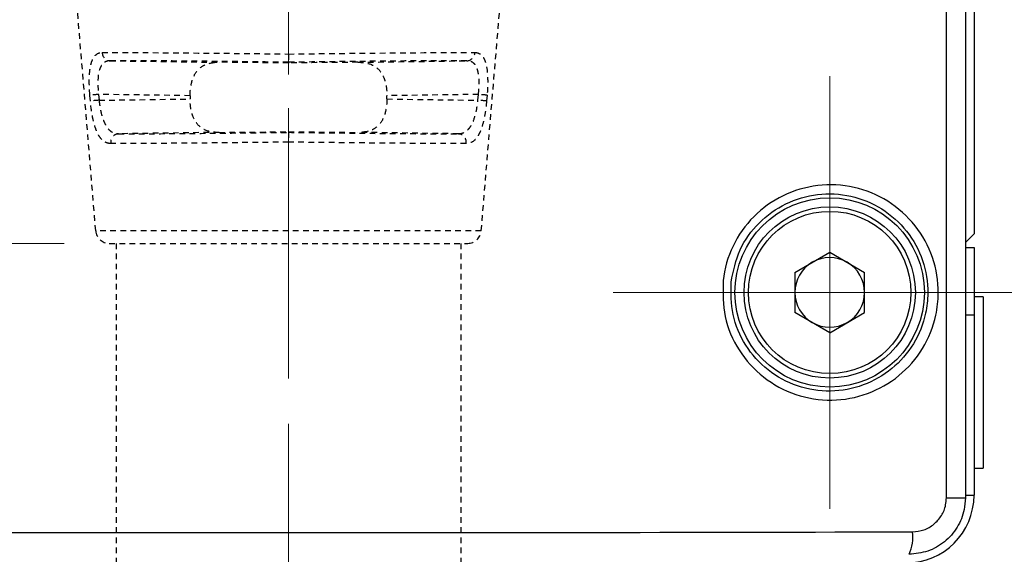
# Model space of a CAD drawing. Header units: inches. Extents: x 0 to 5655, y -2263 to 1330.
# Tile 172 of 239: x 3850 to 3872, y 227 to 239. Entities that reach past the tile are written whole.
import ezdxf

# ---------------------------------------------------------------- set-up
doc = ezdxf.new("R2010")
doc.units = ezdxf.units.IN
doc.header["$MEASUREMENT"] = 0
for name, pattern in [('AM_ISO08W050x2', [9, 6, -0.75, 1.5, -0.75]), ('CENTER', [2, 1.25, -0.25, 0.25, -0.25]), ('HIDDEN', [0.375, 0.25, -0.125]), ('SLD-實線', [0])]:
    doc.linetypes.add(name, pattern=pattern)
doc.layers.add('AM_7', color=4, linetype='CENTER', lineweight=15)
doc.layers.add('中繼線', color=7, linetype='Continuous')
doc.styles.add('尺寸標註', font='romans.shx', dxfattribs={"bigfont": 'CHINESET.SHX'})
doc.dimstyles.new('複本 CNS2-1$0', dxfattribs={"dimtxt": 2.5, "dimasz": 2, "dimexe": 1, "dimexo": 1, "dimgap": 1, "dimtad": 1, "dimtoh": 1, "dimdsep": 46, "dimtxsty": '尺寸標註', "dimcen": 0, "dimclrd": 2, "dimclre": 2, "dimclrt": 3, "dimadec": 0, "dimazin": 2, "dimtp": 0.1, "dimtm": 0.1, "dimtfac": 0.71, "dimtmove": 0, "dimatfit": 0, "dimfxl": 0, "dimlwd": 13, "dimlwe": 13, "dimarcsym": 0})

# ---------------------------------------------------------------- blocks, each defined once
blk = doc.blocks.new('*D604')
at = {"color": 2, "lineweight": 13}
for p, q in [((3887.367, 260.432), (3887.367, 209.501)), ((3856.006, 230.045), (3856.006, 209.501)), ((3858.006, 210.501), (3885.367, 210.501))]:
    blk.add_line(p, q, dxfattribs=at)
at = {"color": 2}
for points in [[(3858.006, 210.835), (3858.006, 210.168), (3856.006, 210.501)], [(3885.367, 210.835), (3885.367, 210.168), (3887.367, 210.501)]]:
    blk.add_solid(points, dxfattribs=at)
at = {"layer": 'Defpoints', "color": 0}
for p in [(3887.367, 261.432), (3856.006, 231.045), (3887.367, 210.501)]:
    blk.add_point(p, dxfattribs=at)
at = {"color": 3, "insert": (3871.552, 215.489), "char_height": 2.5, "attachment_point": 5, "style": '尺寸標註'}
blk.add_mtext('WR\\P(空間保持至少100以上)', dxfattribs=at)
blk = doc.blocks.new('*D605')
at = {"color": 2, "lineweight": 13}
for p, q in [((3818.713, 267.406), (3818.713, 269.406)), ((3820.645, 265.406), (3817.713, 265.406)), ((3818.713, 265.406), (3818.713, 234.045)), ((3851.032, 234.045), (3817.713, 234.045)), ((3818.713, 232.045), (3818.713, 213.428)), ((3818.713, 213.428), (3788.189, 213.428))]:
    blk.add_line(p, q, dxfattribs=at)
at = {"color": 2}
for points in [[(3818.38, 267.406), (3819.046, 267.406), (3818.713, 265.406)], [(3818.38, 232.045), (3819.046, 232.045), (3818.713, 234.045)]]:
    blk.add_solid(points, dxfattribs=at)
at = {"layer": 'Defpoints', "color": 0}
for p in [(3821.645, 265.406), (3818.713, 234.045), (3852.032, 234.045)]:
    blk.add_point(p, dxfattribs=at)
at = {"color": 3, "insert": (3802.951, 218.416), "char_height": 2.5, "attachment_point": 5, "style": '尺寸標註'}
blk.add_mtext('WM\\P(空間保持至少100以上)', dxfattribs=at)
blk = doc.blocks.new('90接頭方向組合')
at = {"layer": '中繼線', "color": 1, "linetype": 'HIDDEN', "ltscale": 0.5}
for p, q in [((40.149, 13.337), (39.738, 18.283)), ((48.695, 13.337), (49.107, 18.283)), ((44.422, 17.262), (44.422, 17.079)), ((40.465, 17.113), (42.886, 17.079)), ((44.422, 17.079), (44.422, 17.062)), ((45.959, 17.079), (48.379, 17.113)), ((40.03, 16.22), (40.019, 16.35)), ((42.24, 16.338), (40.21, 16.366)), ((40.21, 16.366), (40.221, 16.237)), ((40.221, 16.237), (42.24, 16.265)), ((42.24, 16.338), (42.24, 16.265)), ((48.634, 16.366), (46.605, 16.338)), ((46.605, 16.265), (46.605, 16.338)), ((46.605, 16.265), (48.623, 16.237)), ((48.623, 16.237), (48.634, 16.366)), ((48.825, 16.35), (48.814, 16.22)), ((42.886, 15.524), (40.654, 15.493)), ((44.422, 15.541), (44.422, 15.525)), ((44.422, 15.525), (44.422, 15.309)), ((48.19, 15.493), (45.959, 15.524)), ((48.695, 13.337), (40.149, 13.337)), ((40.448, 13.061), (48.396, 13.061)), ((40.604, 13.061), (40.604, 1.061)), ((48.241, 13.061), (48.241, 1.061))]:
    blk.add_line(p, q, dxfattribs=at)
for centre, start, end in [((40.448, 13.361), 184.7568, 270), ((48.396, 13.361), 270, 355.2432)]:
    blk.add_arc(centre, 0.3, start, end, dxfattribs=at)
for centre, major_axis, ratio, start_param, end_param in [((40.468, 17.313), (0.001, -0.2), 0.898166, 4.79194, 6.263337), ((48.377, 17.313), (-0.001, -0.2), 0.898166, 0.019848, 1.491245), ((44.422, 17.041), (-2.5, 0.035), 0.008726, 4.712374, 5.374384), ((44.423, 17.041), (-2.5, -0.035), 0.008726, 4.050394, 4.712403), ((40.213, 16.366), (-0.199, -0.017), 0.001193, 4.726301, 6.052723), ((40.224, 16.237), (-0.199, -0.017), 0.001193, 4.726301, 6.0521), ((48.62, 16.237), (0.199, -0.017), 0.001193, 0.231085, 1.556885), ((48.631, 16.366), (0.199, -0.017), 0.001193, 0.230462, 1.556885), ((44.422, 15.562), (2.5, 0.035), 0.008726, 4.050394, 4.712403), ((44.423, 15.562), (2.5, -0.035), 0.008726, 4.712374, 5.374384), ((40.657, 15.293), (0.001, 0.2), 0.888972, 0.019054, 1.656464), ((48.187, 15.293), (-0.001, 0.2), 0.888972, 4.626721, 6.264131)]:
    blk.add_ellipse(centre, major_axis=major_axis, ratio=ratio, start_param=start_param, end_param=end_param, dxfattribs=at)
for points, knots in [([(40.019, 16.35), (40.013, 16.416), (40.009, 16.48), (40.005, 16.607), (40.005, 16.67), (40.008, 16.789), (40.012, 16.845), (40.021, 16.922), (40.025, 16.947), (40.033, 16.995), (40.039, 17.019), (40.055, 17.083), (40.068, 17.12), (40.092, 17.168), (40.1, 17.183), (40.119, 17.21), (40.129, 17.223), (40.18, 17.275), (40.229, 17.296), (40.289, 17.296)], [0, 0, 0, 0, 0.125, 0.125, 0.25, 0.25, 0.375, 0.375, 0.4375, 0.4375, 0.5, 0.5, 0.625, 0.625, 0.6875, 0.6875, 0.75, 0.75, 1, 1, 1, 1]), ([(40.289, 17.296), (40.807, 17.298), (41.814, 17.292), (43.122, 17.278), (43.535, 17.274), (43.974, 17.268), (44.422, 17.262)], [0, 0, 0, 0, 0.760219, 0.760219, 0.760219, 1, 1, 1, 1]), ([(44.422, 17.262), (45.844, 17.281), (47.13, 17.292), (47.931, 17.296), (48.184, 17.296), (48.392, 17.297), (48.556, 17.296)], [0, 0, 0, 0, 0.760219, 0.760219, 0.760219, 1, 1, 1, 1]), ([(48.556, 17.296), (48.585, 17.296), (48.613, 17.291), (48.65, 17.275), (48.662, 17.268), (48.685, 17.253), (48.695, 17.244), (48.727, 17.211), (48.745, 17.184), (48.769, 17.136), (48.776, 17.118), (48.789, 17.081), (48.795, 17.061), (48.823, 16.951), (48.834, 16.85), (48.841, 16.608), (48.837, 16.481), (48.825, 16.35)], [0, 0, 0, 0, 0.125, 0.125, 0.1875, 0.1875, 0.25, 0.25, 0.375, 0.375, 0.4375, 0.4375, 0.5, 0.5, 0.75, 0.75, 1, 1, 1, 1]), ([(40.465, 17.113), (40.436, 17.113), (40.41, 17.108), (40.374, 17.096), (40.363, 17.091), (40.342, 17.079), (40.333, 17.073), (40.302, 17.048), (40.284, 17.026), (40.261, 16.988), (40.254, 16.974), (40.242, 16.944), (40.235, 16.927), (40.211, 16.848), (40.2, 16.769), (40.193, 16.584), (40.198, 16.478), (40.21, 16.366)], [0, 0, 0, 0, 0.125, 0.125, 0.1875, 0.1875, 0.25, 0.25, 0.375, 0.375, 0.4375, 0.4375, 0.5, 0.5, 0.75, 0.75, 1, 1, 1, 1]), ([(44.422, 17.079), (44.033, 17.084), (43.628, 17.09), (43.231, 17.094), (42.839, 17.099), (42.455, 17.103), (42.103, 17.106), (41.75, 17.109), (41.429, 17.111), (41.156, 17.112), (40.872, 17.113), (40.64, 17.113), (40.465, 17.113)], [5.269156, 5.269156, 5.269156, 5.269156, 5.54884, 5.54884, 5.54884, 5.824577, 5.824577, 5.824577, 6.100194, 6.100194, 6.100194, 6.386537, 6.386537, 6.386537, 6.386537]), ([(42.24, 16.338), (42.24, 16.405), (42.245, 16.478), (42.268, 16.615), (42.286, 16.679), (42.334, 16.799), (42.369, 16.86), (42.456, 16.957), (42.508, 16.994), (42.658, 17.065), (42.767, 17.08), (42.886, 17.079)], [0.8964799, 0.8964799, 0.8964799, 0.8964799, 0.9166321, 0.9166321, 0.9367843, 0.9367843, 0.9613451, 0.9613451, 0.9859058, 0.9859058, 1.0322212, 1.0322212, 1.0322212, 1.0322212]), ([(48.379, 17.113), (48.204, 17.113), (47.972, 17.113), (47.688, 17.112), (47.415, 17.111), (47.094, 17.109), (46.742, 17.106), (46.389, 17.103), (46.005, 17.099), (45.614, 17.094), (45.216, 17.09), (44.811, 17.084), (44.422, 17.079)], [6.179833, 6.179833, 6.179833, 6.179833, 6.466177, 6.466177, 6.466177, 6.741793, 6.741793, 6.741793, 7.017531, 7.017531, 7.017531, 7.297215, 7.297215, 7.297215, 7.297215]), ([(45.959, 17.079), (46.077, 17.08), (46.186, 17.065), (46.336, 16.994), (46.388, 16.957), (46.475, 16.86), (46.511, 16.799), (46.558, 16.68), (46.576, 16.615), (46.599, 16.478), (46.605, 16.406), (46.605, 16.338)], [0.163151, 0.163151, 0.163151, 0.163151, 0.2094664, 0.2094664, 0.2339826, 0.2339826, 0.2584987, 0.2584987, 0.2786952, 0.2786952, 0.2988917, 0.2988917, 0.2988917, 0.2988917]), ([(48.634, 16.366), (48.646, 16.471), (48.651, 16.571), (48.648, 16.66), (48.648, 16.665), (48.648, 16.671), (48.648, 16.676), (48.646, 16.746), (48.638, 16.807), (48.627, 16.861), (48.624, 16.876), (48.62, 16.89), (48.616, 16.905), (48.61, 16.924), (48.604, 16.942), (48.597, 16.959), (48.59, 16.974), (48.583, 16.988), (48.576, 17), (48.568, 17.013), (48.56, 17.025), (48.551, 17.036), (48.546, 17.041), (48.542, 17.046), (48.537, 17.051), (48.533, 17.055), (48.529, 17.058), (48.526, 17.061), (48.486, 17.096), (48.439, 17.113), (48.379, 17.113)], [0, 0, 0, 0, 0.235395, 0.235395, 0.235395, 0.25, 0.25, 0.25, 0.4375, 0.4375, 0.4375, 0.492495, 0.492495, 0.492495, 0.5625, 0.5625, 0.5625, 0.625, 0.625, 0.625, 0.6875, 0.6875, 0.6875, 0.71875, 0.71875, 0.71875, 0.74263, 0.74263, 0.74263, 1, 1, 1, 1]), ([(40.48, 15.276), (40.449, 15.276), (40.419, 15.282), (40.377, 15.297), (40.363, 15.304), (40.336, 15.319), (40.324, 15.328), (40.285, 15.361), (40.261, 15.387), (40.227, 15.435), (40.217, 15.452), (40.197, 15.489), (40.187, 15.508), (40.158, 15.573), (40.141, 15.62), (40.11, 15.723), (40.097, 15.777), (40.059, 15.958), (40.042, 16.086), (40.03, 16.22)], [0, 0, 0, 0, 0.125, 0.125, 0.1875, 0.1875, 0.25, 0.25, 0.375, 0.375, 0.4375, 0.4375, 0.5, 0.5, 0.625, 0.625, 0.75, 0.75, 1, 1, 1, 1]), ([(40.221, 16.237), (40.227, 16.183), (40.234, 16.13), (40.243, 16.079), (40.247, 16.054), (40.252, 16.028), (40.257, 16.004), (40.262, 15.982), (40.267, 15.961), (40.272, 15.941), (40.284, 15.891), (40.298, 15.844), (40.314, 15.801), (40.322, 15.781), (40.33, 15.761), (40.338, 15.743), (40.345, 15.727), (40.353, 15.712), (40.36, 15.698), (40.362, 15.695), (40.363, 15.693), (40.364, 15.691), (40.382, 15.658), (40.402, 15.629), (40.423, 15.604), (40.434, 15.591), (40.445, 15.58), (40.457, 15.569), (40.463, 15.564), (40.468, 15.559), (40.474, 15.554), (40.479, 15.551), (40.484, 15.547), (40.489, 15.544), (40.536, 15.511), (40.584, 15.495), (40.643, 15.493), (40.647, 15.493), (40.65, 15.493), (40.654, 15.493)], [0, 0, 0, 0, 0.125, 0.125, 0.125, 0.1875, 0.1875, 0.1875, 0.242432, 0.242432, 0.242432, 0.375, 0.375, 0.375, 0.4375, 0.4375, 0.4375, 0.491526, 0.491526, 0.491526, 0.5, 0.5, 0.5, 0.625, 0.625, 0.625, 0.6875, 0.6875, 0.6875, 0.71875, 0.71875, 0.71875, 0.742946, 0.742946, 0.742946, 0.984164, 0.984164, 0.984164, 1, 1, 1, 1]), ([(42.886, 15.524), (42.767, 15.522), (42.658, 15.537), (42.508, 15.609), (42.456, 15.646), (42.369, 15.743), (42.334, 15.804), (42.286, 15.924), (42.268, 15.988), (42.245, 16.125), (42.24, 16.197), (42.24, 16.265)], [0.7608371, 0.7608371, 0.7608371, 0.7608371, 0.8071525, 0.8071525, 0.8317132, 0.8317132, 0.8562739, 0.8562739, 0.8764261, 0.8764261, 0.8965784, 0.8965784, 0.8965784, 0.8965784]), ([(46.605, 16.265), (46.605, 16.197), (46.599, 16.125), (46.576, 15.988), (46.558, 15.923), (46.511, 15.804), (46.475, 15.743), (46.388, 15.646), (46.336, 15.609), (46.186, 15.537), (46.077, 15.522), (45.959, 15.524)], [0.2987944, 0.2987944, 0.2987944, 0.2987944, 0.3189909, 0.3189909, 0.3391874, 0.3391874, 0.3637035, 0.3637035, 0.3882197, 0.3882197, 0.4345351, 0.4345351, 0.4345351, 0.4345351]), ([(48.19, 15.493), (48.253, 15.493), (48.309, 15.512), (48.357, 15.546), (48.382, 15.563), (48.404, 15.584), (48.424, 15.608), (48.435, 15.62), (48.444, 15.633), (48.454, 15.647), (48.463, 15.661), (48.471, 15.674), (48.48, 15.69), (48.481, 15.692), (48.483, 15.695), (48.484, 15.697), (48.519, 15.762), (48.547, 15.842), (48.571, 15.932), (48.594, 16.025), (48.612, 16.129), (48.623, 16.237)], [0, 0, 0, 0, 0.25, 0.25, 0.25, 0.375, 0.375, 0.375, 0.4375, 0.4375, 0.4375, 0.5, 0.5, 0.5, 0.508472, 0.508472, 0.508472, 0.75, 0.75, 0.75, 1, 1, 1, 1]), ([(48.814, 16.22), (48.808, 16.153), (48.801, 16.087), (48.783, 15.959), (48.772, 15.896), (48.748, 15.777), (48.734, 15.722), (48.711, 15.645), (48.703, 15.62), (48.685, 15.573), (48.676, 15.549), (48.648, 15.487), (48.628, 15.45), (48.595, 15.403), (48.583, 15.388), (48.559, 15.361), (48.546, 15.349), (48.483, 15.297), (48.427, 15.276), (48.364, 15.276)], [0, 0, 0, 0, 0.125, 0.125, 0.25, 0.25, 0.375, 0.375, 0.4375, 0.4375, 0.5, 0.5, 0.625, 0.625, 0.6875, 0.6875, 0.75, 0.75, 1, 1, 1, 1]), ([(40.654, 15.493), (40.827, 15.492), (41.052, 15.493), (41.324, 15.494), (41.587, 15.495), (41.893, 15.497), (42.228, 15.5), (42.563, 15.503), (42.926, 15.507), (43.296, 15.511), (43.672, 15.515), (44.054, 15.52), (44.422, 15.525)], [3.058727, 3.058727, 3.058727, 3.058727, 3.339025, 3.339025, 3.339025, 3.609231, 3.609231, 3.609231, 3.879551, 3.879551, 3.879551, 4.153321, 4.153321, 4.153321, 4.153321]), ([(44.422, 15.525), (44.79, 15.52), (45.173, 15.515), (45.548, 15.511), (45.919, 15.507), (46.282, 15.503), (46.617, 15.5), (46.952, 15.497), (47.258, 15.495), (47.52, 15.494), (47.792, 15.493), (48.017, 15.492), (48.19, 15.493)], [2.129864, 2.129864, 2.129864, 2.129864, 2.403635, 2.403635, 2.403635, 2.673954, 2.673954, 2.673954, 2.94416, 2.94416, 2.94416, 3.224459, 3.224459, 3.224459, 3.224459]), ([(44.422, 15.309), (44.018, 15.303), (43.621, 15.299), (43.246, 15.295), (43.211, 15.294), (43.176, 15.294), (43.142, 15.293), (42.779, 15.29), (42.438, 15.286), (42.127, 15.284), (42.09, 15.283), (42.054, 15.283), (42.018, 15.283), (41.705, 15.28), (41.425, 15.279), (41.181, 15.277), (41.16, 15.277), (41.139, 15.277), (41.119, 15.277), (40.862, 15.276), (40.648, 15.276), (40.48, 15.276)], [0, 0, 0, 0, 0.228628, 0.228628, 0.228628, 0.25, 0.25, 0.25, 0.473508, 0.473508, 0.473508, 0.5, 0.5, 0.5, 0.730031, 0.730031, 0.730031, 0.75, 0.75, 0.75, 1, 1, 1, 1]), ([(48.364, 15.276), (48.196, 15.276), (47.983, 15.276), (47.726, 15.277), (47.705, 15.277), (47.684, 15.277), (47.663, 15.277), (47.42, 15.279), (47.139, 15.28), (46.827, 15.283), (46.791, 15.283), (46.754, 15.283), (46.717, 15.284), (46.406, 15.286), (46.065, 15.29), (45.703, 15.293), (45.668, 15.294), (45.633, 15.294), (45.598, 15.295), (45.223, 15.299), (44.827, 15.303), (44.422, 15.309)], [0, 0, 0, 0, 0.25, 0.25, 0.25, 0.269969, 0.269969, 0.269969, 0.5, 0.5, 0.5, 0.526492, 0.526492, 0.526492, 0.75, 0.75, 0.75, 0.771372, 0.771372, 0.771372, 1, 1, 1, 1])]:
    blk.add_open_spline(points, degree=3, knots=knots, dxfattribs=at)

msp = doc.modelspace()

# ---------------------------------------------------------------- linework, layer by layer
at = {"color": 7, "linetype": 'SLD-實線', "lineweight": 25}
for p, q in [((3870.594, 228.398), (3870.594, 275.964)), ((3871.014, 275.964), (3871.014, 228.398)), ((3871.206, 243.706), (3871.206, 234.256)), ((3871.206, 234.256), (3871.014, 234.064)), ((3867.233, 233.402), (3868.006, 233.848)), ((3868.006, 233.848), (3868.778, 233.402)), ((3871.014, 233.956), (3871.206, 233.956)), ((3871.206, 233.956), (3871.206, 232.456)), ((3867.233, 233.402), (3867.233, 232.51)), ((3868.778, 232.51), (3868.778, 233.402)), ((3871.406, 232.856), (3871.206, 232.856)), ((3871.406, 232.856), (3871.406, 229.056)), ((3868.006, 232.064), (3867.233, 232.51)), ((3868.006, 232.064), (3868.778, 232.51)), ((3871.206, 232.456), (3871.206, 228.456)), ((3871.206, 229.056), (3871.406, 229.056)), ((3870.594, 228.398), (3871.014, 228.398))]:
    msp.add_line(p, q, dxfattribs=at)
at = {"color": 8, "linetype": 'SLD-實線', "lineweight": 25}
for p, q in [((3871.206, 232.456), (3871.014, 232.456)), ((3871.014, 228.456), (3871.206, 228.456))]:
    msp.add_line(p, q, dxfattribs=at)
at = {"color": 7, "linetype": 'SLD-實線', "lineweight": 25}
for radius in [2.1, 1.9, 1.8]:
    msp.add_circle((3868.006, 232.956), radius, dxfattribs=at)
for centre, radius, start, end in [((3868.006, 232.956), 0.773, 120, 180), ((3868.006, 232.956), 0.773, 60, 120), ((3868.006, 232.956), 0.773, 0, 60), ((3868.006, 232.956), 0.772, 180, 240), ((3868.006, 232.956), 0.773, 300, 0), ((3868.006, 232.956), 0.772, 240, 300), ((3869.706, 228.456), 1.5, 270, 0), ((3868.992, 227.519), 0.859, 334.2814, 8.5186)]:
    msp.add_arc(centre, radius, start, end, dxfattribs=at)
msp.add_ellipse((3856.006, 229.216), major_axis=(91.5, 0), ratio=0.01736, start_param=4.560594, end_param=4.864184, dxfattribs=at)
for points, knots in [([(3865.642, 233.207), (3865.643, 233.211), (3865.672, 233.479), (3865.822, 234.006), (3866.291, 234.67), (3866.953, 235.144), (3867.737, 235.373), (3868.556, 235.331), (3869.318, 235.018), (3869.932, 234.468), (3870.327, 233.748), (3870.441, 233.043), (3870.364, 232.347), (3870.101, 231.688), (3869.567, 231.076), (3868.859, 230.671), (3868.052, 230.522), (3867.238, 230.651), (3866.512, 231.044), (3865.965, 231.653), (3865.635, 232.407), (3865.64, 232.942), (3865.642, 233.207)], [0, 0, 0, 0, 0.000765, 0.053915, 0.107135, 0.16057, 0.214339, 0.268478, 0.322866, 0.377197, 0.431097, 0.484382, 0.517024, 0.570254, 0.623503, 0.677222, 0.731472, 0.785909, 0.840161, 0.894029, 0.947517, 1, 1, 1, 1]), ([(3865.82, 233.186), (3865.818, 232.943), (3865.814, 232.453), (3866.115, 231.762), (3866.615, 231.204), (3867.28, 230.844), (3868.024, 230.726), (3868.762, 230.863), (3869.409, 231.234), (3869.896, 231.795), (3870.137, 232.398), (3870.207, 233.035), (3870.103, 233.681), (3869.742, 234.341), (3869.181, 234.845), (3868.485, 235.132), (3867.736, 235.171), (3867.019, 234.961), (3866.416, 234.527), (3865.971, 233.916), (3865.871, 233.431), (3865.82, 233.186)], [0, 0, 0, 0, 0.052518, 0.106032, 0.159907, 0.21415, 0.268573, 0.322813, 0.376528, 0.429774, 0.482999, 0.515635, 0.568912, 0.622808, 0.677136, 0.731519, 0.785645, 0.8394, 0.892831, 0.946065, 1, 1, 1, 1]), ([(3871.014, 228.398), (3871.008, 228.311), (3870.994, 228.083), (3870.849, 227.732), (3870.567, 227.409), (3870.191, 227.189), (3869.908, 227.16), (3869.766, 227.146)], [0, 0, 0, 0, 0.133566, 0.349135, 0.566058, 0.783104, 1, 1, 1, 1]), ([(3869.842, 227.646), (3869.927, 227.655), (3870.097, 227.672), (3870.324, 227.804), (3870.494, 227.998), (3870.582, 228.209), (3870.59, 228.346), (3870.594, 228.398)], [0, 0, 0, 0, 0.217967, 0.435699, 0.65254, 0.86723, 1, 1, 1, 1])]:
    msp.add_open_spline(points, degree=3, knots=knots, dxfattribs=at)
at = {"layer": 'AM_7', "linetype": 'AM_ISO08W050x2'}
for p, q in [((3856.006, 231.045), (3856.006, 300.49)), ((3868.006, 232.956), (3868.006, 237.756)), ((3868.006, 232.956), (3863.206, 232.956)), ((3868.006, 232.956), (3872.806, 232.956)), ((3868.006, 232.956), (3868.006, 228.156))]:
    msp.add_line(p, q, dxfattribs=at)

# ---------------------------------------------------------------- block references
at = {"layer": '中繼線', "color": 0, "linetype": 'ByBlock', "lineweight": -2}
msp.add_blockref('90接頭方向組合', (3811.584, 220.984), dxfattribs=at)

# ---------------------------------------------------------------- dimensions: what is measured, and where the dimension line sits
dim = msp.add_linear_dim(base=(3818.713, 234.045), p1=(3821.645, 265.406), p2=(3852.032, 234.045), angle=90, text='WM\\P(空間保持至少100以上)', dimstyle='複本 CNS2-1$0', override={"dimdec": 1})
dim.commit()
dim.dimension.update_dxf_attribs({"geometry": '*D605', "text_midpoint": (3802.951, 213.428), "dimtype": 160})
dim = msp.add_linear_dim(base=(3887.367, 210.501), p1=(3856.006, 231.045), p2=(3887.367, 261.432), text='WR\\P(空間保持至少100以上)', dimstyle='複本 CNS2-1$0', override={"dimdec": 1})
dim.commit()
dim.dimension.update_dxf_attribs({"geometry": '*D604', "text_midpoint": (3871.552, 210.501), "dimtype": 160})

doc.saveas('drawing.dxf')
